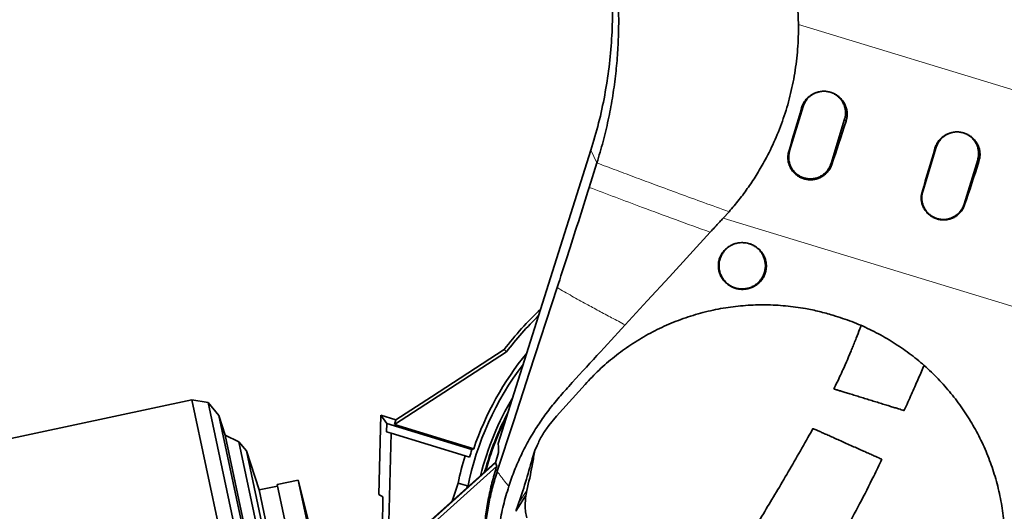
# Model space of a CAD drawing. Header units: millimetres. Extents: x 0 to 11920, y 0 to 8400.
# Tile 51 of 66: x 7168 to 7805, y 5707 to 6025. Entities that reach past the tile are written whole.
import ezdxf

# ---------------------------------------------------------------- set-up
doc = ezdxf.new("R2010")
doc.units = ezdxf.units.MM
doc.header["$LTSCALE"] = 20
doc.styles.add('SLDTEXTSTYLE0', font='TXT', dxfattribs={"width": 0.605})
doc.dimstyles.new('SLDDIMSTYLE0', dxfattribs={"dimtxt": 70, "dimasz": 70, "dimexe": 0, "dimexo": 0.0625, "dimgap": 17.5, "dimtad": 1, "dimdec": 1, "dimrnd": 1e-09, "dimzin": 12, "dimdsep": 46, "dimtxsty": 'SLDTEXTSTYLE0', "dimsah": 1, "dimcen": 0.09, "dimadec": 0, "dimazin": 3, "dimtfac": 1, "dimtofl": 0, "dimtmove": 0, "dimatfit": 3, "dimfxl": 1, "dimfrac": 2, "dimtolj": 1, "dimtzin": 12, "dimarcsym": 0})
doc.dimstyles.new('SLDDIMSTYLE1', dxfattribs={"dimtxt": 70, "dimasz": 70, "dimexe": 0, "dimexo": 0.0625, "dimgap": 17.5, "dimtad": 1, "dimdec": 0, "dimrnd": 1e-09, "dimzin": 12, "dimdsep": 46, "dimtxsty": 'SLDTEXTSTYLE0', "dimsah": 1, "dimcen": 0.09, "dimadec": 0, "dimazin": 3, "dimtfac": 1, "dimtofl": 0, "dimtmove": 0, "dimatfit": 3, "dimfxl": 1, "dimfrac": 2, "dimtolj": 1, "dimtzin": 12, "dimarcsym": 0})

# ---------------------------------------------------------------- blocks, each defined once
blk = doc.blocks.new('_D_7')
at = {"color": 7, "linetype": 'Continuous', "lineweight": 0}
for p, q in [((7439.75, 7348.79), (6495.08, 7348.79)), ((6525.08, 7348.79), (6525.08, 4903.39)), ((6970.16, 4903.39), (6495.08, 4903.39))]:
    blk.add_line(p, q, dxfattribs=at)
at = {"color": 7, "linetype": 'Continuous', "lineweight": 18}
for points in [[(6525.08, 7348.79), (6515.08, 7278.79), (6535.08, 7278.79)], [(6525.08, 4903.39), (6535.08, 4973.39), (6515.08, 4973.39)]]:
    blk.add_solid(points, dxfattribs=at)
at = {"color": 7, "linetype": 'Continuous', "lineweight": 18, "insert": (6434.85, 6019.14), "char_height": 70, "attachment_point": 1, "rotation": 90, "style": 'SLDTEXTSTYLE0'}
blk.add_mtext('2445', dxfattribs=at)
blk = doc.blocks.new('_D_8')
at = {"color": 7, "linetype": 'Continuous', "lineweight": 0}
for p, q in [((7645.75, 6963.39), (6635.08, 6963.39)), ((6665.08, 6963.39), (6665.08, 5683.39)), ((7645.75, 5683.39), (6635.08, 5683.39))]:
    blk.add_line(p, q, dxfattribs=at)
at = {"color": 7, "linetype": 'Continuous', "lineweight": 18}
for points in [[(6665.08, 6963.39), (6655.08, 6893.39), (6675.08, 6893.39)], [(6665.08, 5683.39), (6675.08, 5753.39), (6655.08, 5753.39)]]:
    blk.add_solid(points, dxfattribs=at)
at = {"color": 7, "linetype": 'Continuous', "lineweight": 18, "insert": (6574.85, 6216.45), "char_height": 70, "attachment_point": 1, "rotation": 90, "style": 'SLDTEXTSTYLE0'}
blk.add_mtext('1280', dxfattribs=at)

msp = doc.modelspace()

# ---------------------------------------------------------------- linework, layer by layer
at = {"color": 8, "linetype": 'Continuous', "lineweight": 18}
for p, q in [((7672.12, 6021.44), (7824.74, 5974.91)), ((7674.18, 5967.62), (7675.19, 5968.41)), ((7702.93, 5958.89), (7701.97, 5960.22)), ((7760.41, 5941.43), (7761.26, 5942.09)), ((7541.81, 5931.95), (7537.92, 5940.13)), ((7665.86, 5939.28), (7666.42, 5939.72)), ((7693.71, 5930.82), (7693.2, 5931.53)), ((7788.84, 5932.8), (7788.04, 5933.91)), ((7752.09, 5913.1), (7752.49, 5913.4)), ((7779.61, 5904.73), (7779.27, 5905.22)), ((7828.85, 5833.46), (7623.35, 5896.11)), ((7477.35, 5732.44), (7476.52, 5734.18)), ((7496.5, 5720.03), (7491.06, 5711.77))]:
    msp.add_line(p, q, dxfattribs=at)
at = {"color": 7, "linetype": 'Continuous', "lineweight": 35}
for p, q in [((7675.19, 5968.41), (7666.42, 5939.72)), ((7693.2, 5931.53), (7701.97, 5960.22)), ((7761.26, 5942.09), (7752.49, 5913.4)), ((7477.98, 5750.47), (7537.92, 5940.13)), ((7536.83, 5916.12), (7541.81, 5931.95)), ((7779.27, 5905.22), (7788.04, 5933.91)), ((7623.35, 5896.11), (7627.22, 5900.38)), ((7694.38, 5833.4), (7696.19, 5832.85)), ((7483.29, 5809.61), (7410.98, 5762.66)), ((7434.75, 5780.6), (7481.84, 5811.16)), ((7481.84, 5811.16), (7483.29, 5809.61)), ((7515.64, 5767.98), (7534.14, 5788.64)), ((7279.83, 5778.56), (7068.82, 5733.7)), ((7290.45, 5776.88), (7279.83, 5778.56)), ((7279.83, 5778.56), (7350.52, 5445.99)), ((7297.22, 5768.52), (7290.45, 5776.88)), ((7290.45, 5776.88), (7359.54, 5451.84)), ((7411.8, 5765.7), (7434.75, 5780.6)), ((7301.33, 5755.87), (7297.22, 5768.52)), ((7297.22, 5768.52), (7362.32, 5462.23)), ((7400.76, 5717.47), (7402.03, 5768.69)), ((7402.03, 5768.69), (7405.95, 5763.24)), ((7402.03, 5768.69), (7411.8, 5765.7)), ((7405.95, 5763.24), (7405.82, 5757.97)), ((7460.94, 5746.43), (7405.95, 5763.24)), ((7411.8, 5765.7), (7410.98, 5762.66)), ((7510.77, 5762.14), (7515.64, 5767.98)), ((7408.74, 5757.08), (7405.82, 5757.97)), ((7408.74, 5757.08), (7407, 5687.23)), ((7456.58, 5742.45), (7408.74, 5757.08)), ((7410.98, 5762.66), (7462.11, 5747.03)), ((7310.14, 5751.37), (7301.33, 5755.87)), ((7301.33, 5755.87), (7360.93, 5475.46)), ((7315.11, 5745.55), (7310.14, 5751.37)), ((7310.14, 5751.37), (7367.16, 5483.15)), ((7323.31, 5720.33), (7315.11, 5745.55)), ((7315.11, 5745.55), (7369.33, 5490.49)), ((7462.11, 5747.03), (7460.94, 5746.43)), ((7478.23, 5744.57), (7476.2, 5737.98)), ((7501.71, 5745.76), (7499.92, 5740.44)), ((7501.71, 5745.76), (7503.12, 5749.09)), ((7476.2, 5737.98), (7407.56, 5676.18)), ((7476.34, 5738.46), (7430.36, 5697.05)), ((7459.39, 5741.59), (7456.58, 5742.45)), ((7476.2, 5737.98), (7477.02, 5735.83)), ((7477.02, 5735.83), (7408.19, 5673.85)), ((7476.52, 5734.18), (7477.02, 5735.83)), ((7348.62, 5726.73), (7335.03, 5723.84)), ((7357.82, 5689.83), (7348.62, 5726.73)), ((7348.62, 5726.73), (7392.28, 5521.32)), ((7448.15, 5713.07), (7452.03, 5724.71)), ((7452.03, 5724.71), (7458.11, 5723.07)), ((7335.23, 5722.86), (7323.31, 5720.33)), ((7323.31, 5720.33), (7366.56, 5516.87)), ((7335.03, 5723.84), (7378.69, 5518.43)), ((7457.62, 5721.6), (7458.11, 5723.07)), ((7458.11, 5723.07), (7457.85, 5721.81)), ((7496.5, 5720.03), (7496.01, 5717.5)), ((7400.76, 5717.47), (7403.43, 5715.92)), ((7495.87, 5716.58), (7496.01, 5717.5)), ((7489.53, 5706.94), (7489.47, 5706.52)), ((7489.53, 5706.94), (7489.47, 5706.52))]:
    msp.add_line(p, q, dxfattribs=at)
at = {"color": 7, "linetype": 'Continuous', "lineweight": 35, "flags": 128}
for points in [[(7560.07, 5827.12), (7574.37, 5842.72), (7588.68, 5858.31), (7615.06, 5887.08)], [(7477.35, 5732.44), (7487.78, 5764.47), (7498.22, 5796.5), (7516.06, 5851.26)]]:
    msp.add_lwpolyline(points, dxfattribs=at)
at = {"color": 8, "linetype": 'Continuous', "lineweight": 18, "flags": 128}
for points in [[(7489.47, 5706.52), (7491.48, 5709.69), (7495.87, 5716.58)], [(7496.01, 5717.5), (7494.67, 5715.38), (7489.68, 5707.5)]]:
    msp.add_lwpolyline(points, dxfattribs=at)
at = {"color": 7, "linetype": 'Continuous', "lineweight": 35}
for radius, start, end in [(211, 133.15812, 142.73073), (208.9, 134.19889, 142.83047), (198.14, 140.68178, 161.265), (195.42, 142.7779, 168.56563), (189.02, 149.22654, 165.86393), (187, 152.18494, 164.92991), (186.5, 153.06986, 164.69198), (199.06, 161.53707, 163), (202, 163, 168.19684)]:
    msp.add_arc((7649.75, 5683.39), radius, start, end, dxfattribs=at)
for centre, major_axis, ratio, start_param, end_param in [((7736.26, 6046), (175.43, 573.78), 0.061499, 1.726603, 1.776646), ((7665.45, 6067.59), (175.43, 573.78), 0.114091, 4.506723, 4.556764), ((7822.46, 6019.72), (175.43, 573.78), 0.061499, 1.726438, 1.77648), ((7751.33, 6041.41), (175.43, 573.78), 0.114091, 4.506889, 4.556929), ((7329.75, 2852.99), (89.88, 3635.79), 0.001295, 5.604881, 5.619053)]:
    msp.add_ellipse(centre, major_axis=major_axis, ratio=ratio, start_param=start_param, end_param=end_param, dxfattribs=at)
for points, knots in [([(7824.74, 5974.91), (7824.05, 5983.28), (7818.35, 6052.57), (7806.04, 6204.08), (7787.63, 6429.39), (7774.2, 6593.78), (7767.49, 6675.95)], [0, 0, 0, 0, 0.035827, 0.296503, 0.648376, 1, 1, 1, 1]), ([(7537.92, 5940.13), (7539.66, 5946), (7543.14, 5957.74), (7546.99, 5975.71), (7549.81, 5993.87), (7551.47, 6012.16), (7552.1, 6030.62), (7551.56, 6042.94), (7551.28, 6049.14)], [0, 0, 0, 0, 0.1662433, 0.3325055, 0.4987824, 0.6650694, 0.8313611, 1, 1, 1, 1]), ([(7670.98, 6043.94), (7671.24, 6040.2), (7671.75, 6032.71), (7672, 6025.2), (7672.12, 6021.44)], [0, 0, 0, 0, 0.499934, 1, 1, 1, 1]), ([(7541.81, 5931.95), (7543.18, 5936.53), (7545.93, 5945.7), (7549.22, 5959.67), (7551.91, 5973.78), (7553.87, 5987.76), (7555.18, 6001.56), (7555.84, 6015.19), (7555.94, 6028.88), (7555.49, 6038.02), (7555.26, 6042.59)], [0, 0, 0, 0, 0.127933, 0.256149, 0.384082, 0.512298, 0.633735, 0.755173, 0.877587, 1, 1, 1, 1]), ([(7627.22, 5900.38), (7629.42, 5902.95), (7633.82, 5908.08), (7639.9, 5916.3), (7645.55, 5924.88), (7651.42, 5935.06), (7657.19, 5946.91), (7662.57, 5960.67), (7666.83, 5975.03), (7669.43, 5987.5), (7670.88, 5997.71), (7671.65, 6005.57), (7672.12, 6013.49), (7672.12, 6018.79), (7672.12, 6021.44)], [0, 0, 0, 0, 0.077986, 0.155968, 0.234958, 0.313948, 0.424656, 0.535362, 0.649298, 0.763234, 0.822184, 0.881134, 0.940569, 1, 1, 1, 1]), ([(7674.18, 5967.62), (7674.45, 5968.41), (7675.01, 5969.98), (7676.32, 5972.13), (7677.97, 5974.04), (7679.91, 5975.65), (7682.1, 5976.91), (7684.48, 5977.79), (7686.98, 5978.26), (7689.53, 5978.32), (7692.06, 5977.95), (7694.49, 5977.17), (7696.75, 5975.98), (7698.78, 5974.45), (7700.51, 5972.59), (7701.91, 5970.49), (7702.92, 5968.18), (7703.53, 5965.74), (7703.71, 5963.24), (7703.51, 5960.93), (7703.11, 5959.51), (7702.93, 5958.89)], [0, 0, 0, 0, 0.053151, 0.106303, 0.159451, 0.2126, 0.265827, 0.319054, 0.372446, 0.425838, 0.479359, 0.532879, 0.586356, 0.639832, 0.693156, 0.746479, 0.799612, 0.852746, 0.905697, 0.958649, 1, 1, 1, 1]), ([(7685.6, 5977.95), (7685.11, 5977.84), (7683.84, 5977.57), (7681.93, 5976.7), (7679.94, 5975.41), (7678.2, 5973.81), (7676.75, 5971.92), (7675.77, 5970.09), (7675.35, 5968.87), (7675.19, 5968.41)], [0, 0, 0, 0, 0.101556, 0.263121, 0.420191, 0.581818, 0.738905, 0.900552, 1, 1, 1, 1]), ([(7701.97, 5960.22), (7702.16, 5960.97), (7702.55, 5962.5), (7702.63, 5964.86), (7702.34, 5967.22), (7701.66, 5969.48), (7700.6, 5971.62), (7699.21, 5973.52), (7697.51, 5975.18), (7695.57, 5976.51), (7693.55, 5977.49), (7692.16, 5977.82), (7691.53, 5977.97)], [0, 0, 0, 0, 0.100498, 0.203911, 0.30441, 0.407824, 0.508292, 0.611671, 0.71215, 0.815542, 0.916065, 1, 1, 1, 1]), ([(7760.41, 5941.43), (7760.68, 5942.21), (7761.23, 5943.77), (7762.53, 5945.89), (7764.15, 5947.78), (7766.08, 5949.37), (7768.24, 5950.61), (7770.6, 5951.49), (7773.07, 5951.95), (7775.59, 5952.01), (7778.09, 5951.64), (7780.49, 5950.87), (7782.72, 5949.7), (7784.73, 5948.18), (7786.45, 5946.35), (7787.83, 5944.26), (7788.83, 5941.98), (7789.43, 5939.57), (7789.61, 5937.1), (7789.41, 5934.82), (7789.01, 5933.41), (7788.84, 5932.8)], [0, 0, 0, 0, 0.053153, 0.106307, 0.159456, 0.212606, 0.265835, 0.319063, 0.372458, 0.425853, 0.479377, 0.532901, 0.58638, 0.639858, 0.693183, 0.746508, 0.799641, 0.852774, 0.905724, 0.958674, 1, 1, 1, 1]), ([(7771.67, 5951.63), (7771.18, 5951.53), (7769.9, 5951.25), (7768, 5950.38), (7766, 5949.1), (7764.27, 5947.49), (7762.82, 5945.61), (7761.83, 5943.78), (7761.42, 5942.56), (7761.26, 5942.09)], [0, 0, 0, 0, 0.1015564, 0.2631211, 0.4201914, 0.5818176, 0.738905, 0.9005518, 1, 1, 1, 1]), ([(7771.12, 5951.5), (7770.08, 5951.17), (7767.87, 5950.48), (7765.01, 5948.34), (7762.6, 5945.52), (7761.71, 5943.23), (7761.26, 5942.09)], [0, 0, 0, 0, 0.228868, 0.485912, 0.742956, 1, 1, 1, 1]), ([(7788.04, 5933.91), (7788.23, 5934.66), (7788.62, 5936.19), (7788.7, 5938.55), (7788.41, 5940.91), (7787.73, 5943.17), (7786.67, 5945.3), (7785.28, 5947.21), (7783.58, 5948.87), (7781.63, 5950.2), (7779.62, 5951.17), (7778.23, 5951.5), (7777.6, 5951.65)], [0, 0, 0, 0, 0.100498, 0.203911, 0.30441, 0.407824, 0.508292, 0.611671, 0.71215, 0.815542, 0.916065, 1, 1, 1, 1]), ([(7788.04, 5933.91), (7788.31, 5935.1), (7788.84, 5937.49), (7788.44, 5941.19), (7787.16, 5944.65), (7785, 5947.64), (7782.23, 5950), (7780.03, 5950.87), (7778.96, 5951.29)], [0, 0, 0, 0, 0.1685106, 0.337021, 0.5055316, 0.6740422, 0.8425526, 1, 1, 1, 1]), ([(7693.71, 5930.82), (7693.43, 5930.12), (7692.89, 5928.7), (7691.62, 5926.73), (7690.03, 5924.95), (7688.12, 5923.42), (7685.96, 5922.24), (7683.63, 5921.42), (7681.19, 5921.02), (7678.71, 5921.01), (7676.27, 5921.42), (7673.95, 5922.21), (7671.79, 5923.38), (7669.87, 5924.87), (7668.23, 5926.66), (7666.91, 5928.69), (7665.96, 5930.91), (7665.39, 5933.25), (7665.24, 5935.66), (7665.44, 5937.69), (7665.75, 5938.87), (7665.86, 5939.28)], [0, 0, 0, 0, 0.051326, 0.102653, 0.157283, 0.211913, 0.266643, 0.321372, 0.375955, 0.430536, 0.48478, 0.539024, 0.592937, 0.646851, 0.700685, 0.754521, 0.808546, 0.862573, 0.916882, 0.971191, 1, 1, 1, 1]), ([(7666.42, 5939.72), (7666.23, 5938.96), (7665.85, 5937.46), (7665.76, 5935.1), (7666.04, 5932.76), (7666.71, 5930.49), (7667.76, 5928.37), (7669.15, 5926.45), (7670.84, 5924.79), (7672.79, 5923.43), (7674.94, 5922.43), (7677.22, 5921.8), (7679.58, 5921.56), (7681.94, 5921.72), (7684.24, 5922.28), (7686.42, 5923.21), (7688.41, 5924.5), (7690.16, 5926.1), (7691.61, 5927.97), (7692.61, 5929.81), (7693.03, 5931.04), (7693.2, 5931.53)], [0, 0, 0, 0, 0.052952, 0.105904, 0.159605, 0.213306, 0.266986, 0.320664, 0.374352, 0.42804, 0.481751, 0.535462, 0.589148, 0.642835, 0.696514, 0.750194, 0.803895, 0.857596, 0.911299, 0.965001, 1, 1, 1, 1]), ([(7516.06, 5851.26), (7518.27, 5858.09), (7522.86, 5872.21), (7529.79, 5893.86), (7534.48, 5908.7), (7536.83, 5916.12)], [0, 0, 0, 0, 0.318704, 0.659044, 1, 1, 1, 1]), ([(7779.61, 5904.73), (7779.32, 5903.99), (7778.74, 5902.5), (7777.41, 5900.49), (7775.77, 5898.73), (7773.84, 5897.26), (7771.69, 5896.13), (7769.37, 5895.37), (7766.95, 5895.02), (7764.5, 5895.06), (7762.1, 5895.51), (7759.82, 5896.34), (7757.71, 5897.53), (7755.84, 5899.05), (7754.25, 5900.85), (7752.99, 5902.88), (7752.1, 5905.09), (7751.58, 5907.41), (7751.48, 5909.79), (7751.72, 5911.7), (7752.01, 5912.78), (7752.09, 5913.1)], [0, 0, 0, 0, 0.054585, 0.109171, 0.163808, 0.218444, 0.273174, 0.327901, 0.382462, 0.437021, 0.491243, 0.545465, 0.599383, 0.653302, 0.707148, 0.760995, 0.815027, 0.869061, 0.923378, 0.977696, 1, 1, 1, 1]), ([(7752.49, 5913.4), (7752.22, 5912.21), (7751.68, 5909.82), (7752.09, 5906.12), (7753.37, 5902.66), (7755.52, 5899.65), (7758.37, 5897.3), (7761.74, 5895.77), (7765.38, 5895.16), (7769.06, 5895.51), (7772.53, 5896.81), (7775.52, 5898.96), (7777.93, 5901.79), (7778.82, 5904.08), (7779.27, 5905.22)], [0, 0, 0, 0, 0.083333, 0.166667, 0.25, 0.333333, 0.416667, 0.5, 0.583333, 0.666667, 0.75, 0.833333, 0.916667, 1, 1, 1, 1]), ([(7752.49, 5913.4), (7752.3, 5912.64), (7751.91, 5911.11), (7751.83, 5908.74), (7752.12, 5906.39), (7752.8, 5904.12), (7753.86, 5902), (7755.26, 5900.08), (7756.96, 5898.43), (7758.91, 5897.09), (7761.06, 5896.1), (7763.35, 5895.47), (7765.71, 5895.25), (7768.07, 5895.41), (7770.37, 5895.98), (7772.55, 5896.92), (7774.53, 5898.22), (7776.27, 5899.83), (7777.71, 5901.71), (7778.7, 5903.54), (7779.11, 5904.75), (7779.27, 5905.22)], [0, 0, 0, 0, 0.053679, 0.107359, 0.161061, 0.214763, 0.268443, 0.322122, 0.375809, 0.429495, 0.483206, 0.536917, 0.590606, 0.644294, 0.697973, 0.751652, 0.805351, 0.859049, 0.912754, 0.96646, 1, 1, 1, 1]), ([(7615.06, 5887.08), (7616.09, 5888.2), (7618.13, 5890.43), (7620.89, 5893.44), (7622.63, 5895.33), (7623.35, 5896.11)], [0, 0, 0, 0, 0.370425, 0.74085, 1, 1, 1, 1]), ([(7639.11, 5880.01), (7639.94, 5879.78), (7641.6, 5879.34), (7643.91, 5878.19), (7645.99, 5876.71), (7647.8, 5874.92), (7649.28, 5872.86), (7650.41, 5870.59), (7651.13, 5868.17), (7651.44, 5865.64), (7651.29, 5863.08), (7650.72, 5860.57), (7649.7, 5858.18), (7648.28, 5855.99), (7646.48, 5854.06), (7644.37, 5852.46), (7642, 5851.25), (7639.47, 5850.44), (7636.84, 5850.08), (7634.21, 5850.14), (7631.64, 5850.64), (7629.2, 5851.54), (7626.96, 5852.81), (7624.97, 5854.42), (7623.28, 5856.32), (7621.93, 5858.46), (7620.96, 5860.8), (7620.39, 5863.28), (7620.26, 5865.82), (7620.56, 5868.36), (7621.3, 5870.83), (7622.47, 5873.16), (7624.05, 5875.25), (7625.97, 5877.07), (7628.19, 5878.52), (7630.62, 5879.6), (7633.2, 5880.23), (7636.06, 5880.48), (7638.03, 5880.17), (7639.11, 5880.01)], [0, 0, 0, 0, 0.026088, 0.052175, 0.078256, 0.104335, 0.130543, 0.156751, 0.183435, 0.210122, 0.237326, 0.264534, 0.292082, 0.319631, 0.347246, 0.374858, 0.402202, 0.429543, 0.456392, 0.483237, 0.509594, 0.535949, 0.562042, 0.588135, 0.614307, 0.640482, 0.667003, 0.693529, 0.720524, 0.747522, 0.774954, 0.802386, 0.830012, 0.857635, 0.885106, 0.912572, 0.939607, 0.966637, 1, 1, 1, 1]), ([(7620.75, 5865.39), (7620.79, 5864.56), (7620.87, 5862.87), (7621.52, 5860.43), (7622.56, 5858.1), (7623.96, 5856), (7625.71, 5854.15), (7627.73, 5852.63), (7630, 5851.46), (7632.41, 5850.7), (7634.93, 5850.34), (7637.45, 5850.42), (7639.95, 5850.92), (7642.31, 5851.82), (7644.5, 5853.12), (7646.43, 5854.76), (7648.07, 5856.71), (7649.35, 5858.9), (7650.25, 5861.29), (7650.73, 5863.77), (7650.79, 5866.32), (7650.42, 5868.82), (7649.64, 5871.25), (7648.46, 5873.48), (7646.92, 5875.51), (7645.07, 5877.24), (7642.94, 5878.62), (7640.94, 5879.55), (7639.61, 5879.85), (7639.11, 5879.96)], [0, 0, 0, 0, 0.037039, 0.075146, 0.112186, 0.1503, 0.187368, 0.225517, 0.262555, 0.300671, 0.3377, 0.375801, 0.412841, 0.45095, 0.48802, 0.526159, 0.563276, 0.601469, 0.638591, 0.676795, 0.713866, 0.752019, 0.789059, 0.827178, 0.864206, 0.902308, 0.939346, 0.977453, 1, 1, 1, 1]), ([(7632.39, 5879.96), (7631.8, 5879.82), (7630.41, 5879.5), (7628.33, 5878.5), (7626.24, 5877.08), (7624.4, 5875.3), (7622.9, 5873.27), (7621.76, 5870.99), (7620.93, 5868.36), (7620.82, 5866.45), (7620.75, 5865.39)], [0, 0, 0, 0, 0.0893406, 0.2132725, 0.3408151, 0.4645775, 0.5919494, 0.7155995, 0.8428509, 1, 1, 1, 1]), ([(7534.14, 5788.64), (7537.11, 5791.8), (7543.06, 5798.12), (7553, 5806.64), (7563.6, 5814.39), (7574.86, 5821.23), (7586.74, 5827.08), (7599.13, 5831.93), (7611.94, 5835.72), (7624.89, 5838.37), (7637.89, 5839.86), (7650.84, 5840.27), (7663.8, 5839.61), (7675.4, 5838.03), (7685.6, 5835.91), (7691.45, 5834.24), (7694.38, 5833.4)], [0, 0, 0, 0, 0.075522, 0.151308, 0.227083, 0.30259, 0.378236, 0.454172, 0.530096, 0.605726, 0.678487, 0.751524, 0.824557, 0.897311, 0.948655, 1, 1, 1, 1]), ([(7696.19, 5832.85), (7700.18, 5831.52), (7708.19, 5828.87), (7719.73, 5823.66), (7730.82, 5817.62), (7741.34, 5810.71), (7751.22, 5802.97), (7760.42, 5794.49), (7768.89, 5785.33), (7776.63, 5775.49), (7783.55, 5765), (7789.63, 5753.93), (7794.78, 5742.45), (7799.02, 5730.47), (7802.28, 5718.05), (7804.5, 5705.26), (7805.72, 5692.35), (7805.63, 5683.74), (7805.58, 5679.45)], [0, 0, 0, 0, 0.061059, 0.122341, 0.183627, 0.244692, 0.305688, 0.366893, 0.428106, 0.489112, 0.551563, 0.614219, 0.676884, 0.739345, 0.804398, 0.869666, 0.93494, 1, 1, 1, 1]), ([(7484.78, 5722.69), (7485.98, 5726.16), (7488.37, 5733.1), (7492.84, 5743.19), (7497.85, 5752.89), (7503.5, 5762.13), (7509.71, 5770.89), (7516.42, 5779.32), (7527.18, 5791.4), (7541.85, 5807.22), (7554, 5820.49), (7560.07, 5827.12)], [0, 0, 0, 0, 0.08522, 0.170526, 0.255745, 0.338286, 0.420972, 0.50373, 0.58637, 0.793185, 1, 1, 1, 1]), ([(7712.57, 5826.68), (7712.3, 5825.95), (7711.31, 5823.22), (7709.82, 5819.34), (7708.16, 5815.12), (7706.86, 5811.93), (7705.67, 5809.05), (7704.57, 5806.46), (7703.46, 5803.88), (7702.11, 5800.79), (7700.33, 5796.85), (7698.05, 5791.95), (7696.23, 5788.14), (7695.16, 5785.99), (7695.02, 5785.72)], [0, 0, 0, 0, 0.051263, 0.193693, 0.27769, 0.354507, 0.424134, 0.486563, 0.544032, 0.613197, 0.714113, 0.836105, 0.97932, 1, 1, 1, 1]), ([(7740.46, 5771.7), (7740.5, 5771.8), (7742.1, 5775.33), (7745.06, 5781.99), (7749.22, 5791.37), (7751.94, 5797.51), (7753.28, 5800.55), (7753.37, 5800.76)], [0, 0, 0, 0, 0.010634, 0.367084, 0.689389, 0.97838, 1, 1, 1, 1]), ([(7695.1, 5785.69), (7695.08, 5785.69), (7694.98, 5785.72), (7695.53, 5785.56), (7696.73, 5785.18), (7698.58, 5784.62), (7700.98, 5783.87), (7703.79, 5783.01), (7707, 5782.02), (7710.41, 5780.97), (7714.03, 5779.85), (7717.7, 5778.72), (7721.4, 5777.58), (7725.01, 5776.47), (7728.48, 5775.4), (7731.67, 5774.42), (7734.53, 5773.54), (7736.91, 5772.8), (7738.78, 5772.23), (7739.96, 5771.86), (7740.5, 5771.69), (7740.41, 5771.72), (7740.39, 5771.73)], [0, 0, 0, 0, 0.017872, 0.074995, 0.129268, 0.185228, 0.237598, 0.291586, 0.342323, 0.394566, 0.444762, 0.496375, 0.54731, 0.599635, 0.6522, 0.706192, 0.760541, 0.816402, 0.871883, 0.928971, 0.984413, 1, 1, 1, 1]), ([(7681.51, 5760.14), (7680.43, 5758.17), (7676.77, 5751.49), (7670.43, 5740.46), (7662.69, 5727.15), (7655.08, 5714.33), (7647.64, 5701.97), (7639.96, 5689.38), (7632.03, 5676.62), (7623.85, 5663.75), (7615.84, 5651.48), (7607.93, 5639.75), (7600.11, 5628.6), (7592.45, 5618.07), (7585.07, 5608.23), (7578.06, 5599.1), (7571.47, 5590.63), (7565.34, 5582.86), (7559.78, 5575.89), (7554.89, 5569.82), (7550.72, 5564.71), (7547.27, 5560.52), (7544.75, 5557.48), (7543.01, 5555.4), (7541.88, 5554.06), (7540.8, 5552.77), (7539.47, 5551.2), (7537.67, 5549.07), (7535.29, 5546.28), (7532.25, 5542.74), (7528.48, 5538.39), (7523.97, 5533.24), (7518.7, 5527.32), (7512.69, 5520.64), (7506.58, 5513.96), (7500.49, 5507.4), (7494.51, 5501.05), (7488.1, 5494.35), (7481.78, 5487.85), (7475.59, 5481.59), (7469.56, 5475.59), (7463.8, 5469.93), (7460.13, 5466.42), (7458.48, 5464.84)], [0, 0, 0, 0, 0.01764, 0.059851, 0.10124, 0.141698, 0.181075, 0.219228, 0.262454, 0.303667, 0.3428, 0.379862, 0.415613, 0.449339, 0.481044, 0.510704, 0.538301, 0.563875, 0.587047, 0.606991, 0.62389, 0.637785, 0.648703, 0.654335, 0.658653, 0.66218, 0.66736, 0.674502, 0.683718, 0.695715, 0.710617, 0.72843, 0.749174, 0.772888, 0.799644, 0.821789, 0.845805, 0.871811, 0.899962, 0.92416, 0.949979, 0.977565, 1, 1, 1, 1]), ([(7510.77, 5762.14), (7509.29, 5760.1), (7506.3, 5756), (7504.19, 5751.41), (7503.12, 5749.09)], [0, 0, 0, 0, 0.496016, 1, 1, 1, 1]), ([(7726.01, 5740.2), (7725.95, 5740.23), (7725.83, 5740.28), (7724.84, 5740.72), (7723.23, 5741.44), (7720.99, 5742.45), (7718.24, 5743.68), (7715.02, 5745.12), (7711.54, 5746.68), (7707.81, 5748.35), (7704.07, 5750.02), (7700.33, 5751.7), (7696.78, 5753.29), (7693.42, 5754.8), (7690.37, 5756.16), (7687.66, 5757.37), (7685.38, 5758.4), (7683.55, 5759.21), (7682.28, 5759.79), (7681.56, 5760.11), (7681.58, 5760.1), (7681.59, 5760.09)], [0, 0, 0, 0, 0.04788, 0.103366, 0.160451, 0.216054, 0.273331, 0.327804, 0.383971, 0.436505, 0.490675, 0.541372, 0.593594, 0.643412, 0.694653, 0.744925, 0.796571, 0.848447, 0.901715, 0.9557, 1, 1, 1, 1]), ([(7477.98, 5750.47), (7478.04, 5749.42), (7478.14, 5747.52), (7478.2, 5745.48), (7478.23, 5744.57)], [0, 0, 0, 0, 0.550677, 1, 1, 1, 1]), ([(7501.39, 5744.8), (7500.93, 5741.88), (7499.61, 5733.56), (7497.72, 5725.36), (7496.5, 5720.03)], [0, 0, 0, 0, 0.351039, 1, 1, 1, 1]), ([(7499.92, 5740.44), (7498.56, 5735.41), (7495.8, 5725.23), (7492.31, 5715.27), (7490.54, 5710.24)], [0, 0, 0, 0, 0.494182, 1, 1, 1, 1]), ([(7493.09, 5428.76), (7494.74, 5430.35), (7498.49, 5433.94), (7504.41, 5439.74), (7510.65, 5445.95), (7517.08, 5452.44), (7523.67, 5459.2), (7530.35, 5466.17), (7536.6, 5472.8), (7542.65, 5479.31), (7548.46, 5485.66), (7553.99, 5491.79), (7558.94, 5497.35), (7563.32, 5502.32), (7567.14, 5506.7), (7570.39, 5510.45), (7573.19, 5513.71), (7575.54, 5516.46), (7577.46, 5518.72), (7578.88, 5520.39), (7580.03, 5521.75), (7581.19, 5523.14), (7582.99, 5525.28), (7585.63, 5528.42), (7589.23, 5532.76), (7593.61, 5538.08), (7598.74, 5544.4), (7604.54, 5551.66), (7610.87, 5559.75), (7617.59, 5568.52), (7624.63, 5577.94), (7631.98, 5587.93), (7639.65, 5598.51), (7647.69, 5609.71), (7656.16, 5621.64), (7665.03, 5634.43), (7674.22, 5648.1), (7683.64, 5662.7), (7693.13, 5678.15), (7702.59, 5694.46), (7711.89, 5711.59), (7719.73, 5726.92), (7724.27, 5736.56), (7725.99, 5740.21)], [0, 0, 0, 0, 0.021371, 0.048489, 0.073929, 0.097822, 0.12568, 0.151466, 0.175311, 0.197316, 0.220306, 0.241071, 0.25967, 0.276141, 0.290505, 0.302773, 0.312948, 0.322259, 0.3295, 0.334818, 0.338407, 0.342628, 0.348177, 0.358999, 0.372836, 0.389708, 0.409639, 0.43273, 0.458139, 0.485444, 0.514705, 0.546001, 0.578764, 0.613548, 0.650346, 0.689143, 0.730764, 0.774407, 0.820038, 0.867625, 0.917153, 0.968622, 1, 1, 1, 1]), ([(7468.9, 5665.39), (7468.78, 5667.01), (7468.29, 5673.93), (7468.22, 5686.19), (7469.31, 5700.44), (7471.22, 5712.92), (7473.47, 5723.65), (7475.5, 5730.67), (7476.52, 5734.18)], [0, 0, 0, 0, 0.069986, 0.298858, 0.527729, 0.685107, 0.842623, 1, 1, 1, 1]), ([(7469.04, 5664.98), (7468.83, 5669.49), (7468.39, 5678.56), (7469, 5691.03), (7470.26, 5702.33), (7472.01, 5712.46), (7474.3, 5722.52), (7476.33, 5729.13), (7477.35, 5732.44)], [0, 0, 0, 0, 0.1984894, 0.3981002, 0.5476007, 0.6971013, 0.8485509, 1, 1, 1, 1]), ([(7534.53, 5545.4), (7534.14, 5545.71), (7530.09, 5549.03), (7523.13, 5556.15), (7513.79, 5566.69), (7505.43, 5578.04), (7498.04, 5590.03), (7491.66, 5602.61), (7486.36, 5615.62), (7482.15, 5629.07), (7479.11, 5642.89), (7477.23, 5656.99), (7476.56, 5671.18), (7477.08, 5684.87), (7478.68, 5697.98), (7481.13, 5710.49), (7483.56, 5718.63), (7484.78, 5722.69)], [0, 0, 0, 0, 0.007532, 0.078658, 0.14979, 0.220676, 0.292375, 0.364319, 0.436268, 0.507973, 0.581249, 0.654776, 0.728307, 0.801587, 0.867694, 0.933892, 1, 1, 1, 1]), ([(7496.39, 5702.27), (7496.12, 5703.57), (7495.57, 5706.19), (7495.23, 5711), (7495.63, 5714.46), (7495.87, 5716.58)], [0, 0, 0, 0, 0.276713, 0.557013, 1, 1, 1, 1]), ([(7490.54, 5710.24), (7490.4, 5709.82), (7490.13, 5709.06), (7489.8, 5707.96), (7489.62, 5707.28), (7489.53, 5706.94)], [0, 0, 0, 0, 0.385825, 0.69542, 1, 1, 1, 1])]:
    msp.add_open_spline(points, degree=3, knots=knots, dxfattribs=at)
at = {"color": 8, "linetype": 'Continuous', "lineweight": 18}
for points, knots in [([(7541.81, 5931.95), (7546.01, 5930.35), (7554.33, 5927.19), (7567.09, 5922.41), (7580.66, 5917.36), (7595.23, 5911.99), (7610.96, 5906.25), (7621.77, 5902.35), (7627.22, 5900.38)], [0, 0, 0, 0, 0.157062, 0.311095, 0.463454, 0.640469, 0.818658, 1, 1, 1, 1]), ([(7536.83, 5916.12), (7542.45, 5913.98), (7553.65, 5909.73), (7572.27, 5902.76), (7592.61, 5895.24), (7607.56, 5889.81), (7615.06, 5887.08)], [0, 0, 0, 0, 0.228079, 0.454365, 0.726322, 1, 1, 1, 1]), ([(7516.06, 5851.26), (7519.22, 5849.45), (7525.4, 5845.91), (7534.43, 5840.88), (7543.02, 5836.19), (7551.37, 5831.7), (7557.14, 5828.67), (7560.07, 5827.12)], [0, 0, 0, 0, 0.22747, 0.445375, 0.626697, 0.810131, 1, 1, 1, 1]), ([(7477.35, 5732.44), (7477.8, 5731.78), (7478.66, 5730.52), (7480.06, 5728.61), (7481.51, 5726.71), (7483.07, 5724.74), (7484.2, 5723.39), (7484.78, 5722.69)], [0, 0, 0, 0, 0.206397, 0.400017, 0.594488, 0.791639, 1, 1, 1, 1])]:
    msp.add_open_spline(points, degree=3, knots=knots, dxfattribs=at)

# ---------------------------------------------------------------- dimensions: what is measured, and where the dimension line sits
at = {"color": 7, "linetype": 'Continuous', "lineweight": 18}
for base, p1, p2, dimstyle, picture, middle in [((6525.08, 4903.39), (7443.75, 7348.79), (6974.16, 4903.39), 'SLDDIMSTYLE1', '_D_7', (6525.08, 6126.09)), ((6665.08, 5683.39), (7649.75, 6963.39), (7649.75, 5683.39), 'SLDDIMSTYLE0', '_D_8', (6665.08, 6323.39))]:
    dim = msp.add_linear_dim(base=base, p1=p1, p2=p2, angle=90, dimstyle=dimstyle, dxfattribs=at)
    dim.commit()
    dim.dimension.update_dxf_attribs({"geometry": picture, "text_midpoint": middle, "dimtype": 160})

doc.saveas('drawing.dxf')
